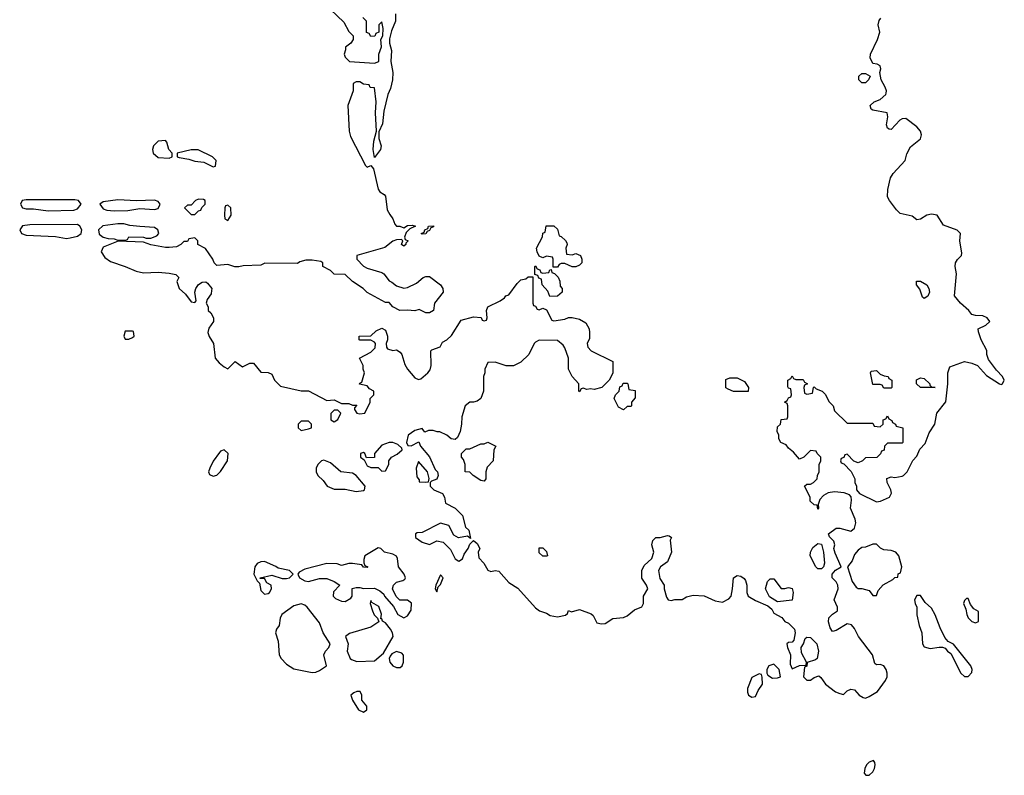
# Model space of a CAD drawing. Header units: inches. Extents: x 2221774 to 2440637, y 201306 to 357559.
# Tile 233 of 245: x 2382194 to 2387568, y 324532 to 328658. Entities that reach past the tile are written whole.
import ezdxf

# ---------------------------------------------------------------- set-up
doc = ezdxf.new("R2010")
doc.units = ezdxf.units.IN
doc.header["$MEASUREMENT"] = 0
doc.layers.add('C3382', color=7, linetype='Continuous')

msp = doc.modelspace()

# ---------------------------------------------------------------- linework, layer by layer
at = {"layer": 'C3382', "color": 5, "elevation": 20}
for points in [[(2384245.5, 328690), (2384244.4, 328650), (2384223.4, 328596.6), (2384212.8, 328552.8), (2384212.7, 328530), (2384223.8, 328490), (2384219.3, 328430), (2384230.6, 328369.4), (2384228.8, 328330), (2384217.3, 328282.7), (2384203, 328250), (2384181.1, 328158.9), (2384173.4, 328090), (2384154, 328046), (2384153.4, 328010), (2384167.3, 327970), (2384163, 327950), (2384130, 327906), (2384122.4, 327950), (2384126, 327994), (2384142, 328050), (2384135.1, 328150), (2384139, 328210), (2384130, 328286), (2384107.3, 328287.3), (2384102, 328302), (2384070, 328306), (2384050, 328318), (2384030, 328318), (2384014, 328310), (2384014, 328270), (2383984.7, 328190), (2383991.6, 328048.4), (2383999.8, 328019.8), (2384082, 327862), (2384090, 327852), (2384110, 327861), (2384124.5, 327844.5), (2384150, 327732), (2384158.8, 327718.8), (2384183.6, 327703.6), (2384190, 327694), (2384200.5, 327620.5), (2384213.4, 327593.4), (2384231.3, 327570), (2384242, 327542), (2384251.3, 327531.3), (2384268.7, 327531.3), (2384290, 327522), (2384310, 327534.8), (2384336, 327536), (2384354, 327530), (2384323.6, 327516.4), (2384303.6, 327496.4), (2384294, 327470), (2384298, 327458), (2384314, 327450), (2384302, 327438), (2384302, 327430), (2384290, 327422), (2384278, 327430), (2384286, 327450), (2384278, 327458), (2384250, 327455.3), (2384230, 327449), (2384186.8, 327413.2), (2384034, 327370), (2384034, 327350), (2384070, 327312), (2384090, 327302), (2384170, 327278), (2384182, 327270), (2384210, 327232), (2384225.4, 327225.4), (2384250, 327204.7), (2384290, 327191.3), (2384310, 327196), (2384360.1, 327219.9), (2384395.3, 327250), (2384410, 327256.3), (2384430, 327256.3), (2384490.4, 327210.4), (2384502.8, 327190), (2384504.7, 327170), (2384458, 327110), (2384452, 327070), (2384430, 327058), (2384410, 327058), (2384374.6, 327074.6), (2384350.9, 327069.1), (2384310, 327072.3), (2384269.4, 327069.4), (2384230, 327089.2), (2384210, 327113.2), (2384190, 327114), (2384090, 327168), (2384068, 327190), (2384010, 327228), (2383970, 327266), (2383910, 327268), (2383890, 327288), (2383848.7, 327310), (2383848, 327330), (2383837.2, 327337.2), (2383790, 327345.2), (2383755.3, 327344.7), (2383723.5, 327336.5), (2383710, 327326), (2383531.6, 327328.4), (2383510, 327318), (2383414.6, 327314.6), (2383390, 327309), (2383369.1, 327309.1), (2383330, 327322), (2383270, 327315.3), (2383255.3, 327330), (2383248.7, 327350), (2383208.4, 327408.4), (2383166, 327430), (2383166, 327450), (2383150, 327466), (2383118, 327462), (2383110, 327446), (2383090, 327446), (2383074, 327430), (2383050, 327418), (2383010, 327413.2), (2382990, 327413.2), (2382910, 327429.4), (2382870, 327444), (2382731.2, 327448.9), (2382650, 327415.3), (2382638, 327390), (2382659.6, 327359.6), (2382690, 327338), (2382770, 327311), (2382830, 327284.9), (2382870, 327276.3), (2382950, 327279.1), (2383010, 327274.8), (2383046, 327266), (2383062, 327250), (2383052, 327228), (2383064.7, 327190), (2383098.5, 327158.5), (2383130, 327118), (2383150, 327114), (2383158, 327122), (2383149.3, 327170), (2383154.5, 327190), (2383170, 327211.3), (2383190, 327224.9), (2383210, 327227.3), (2383219.9, 327219.9), (2383242, 327190), (2383241.4, 327178.6), (2383238.5, 327161.5), (2383218, 327130), (2383212, 327110), (2383222, 327090), (2383222, 327070), (2383236.9, 327056.9), (2383252, 327030), (2383252, 327010), (2383227.1, 326972.9), (2383221, 326950), (2383227.3, 326927.3), (2383251, 326890), (2383261, 326810), (2383283.5, 326783.5), (2383310, 326762), (2383330, 326752), (2383370, 326791.3), (2383410, 326762), (2383450, 326782), (2383470, 326782), (2383510, 326734), (2383550, 326732), (2383570, 326722), (2383584.7, 326690), (2383616.9, 326656.9), (2383730, 326632), (2383771.2, 326631.1), (2383870, 326578), (2383910, 326582), (2383950, 326562), (2383990, 326562), (2384010, 326554), (2384034, 326554), (2384022, 326538), (2384022, 326530), (2384034, 326510), (2384050, 326506), (2384078, 326510), (2384106, 326570), (2384106, 326590), (2384126, 326610), (2384126, 326630), (2384103.1, 326643.1), (2384090, 326658), (2384048.7, 326668.7), (2384050, 326674), (2384062, 326678), (2384075.3, 326730), (2384068, 326750), (2384068, 326770), (2384048, 326810), (2384110, 326842), (2384133.6, 326866.4), (2384135.3, 326890), (2384130, 326898), (2384110, 326908), (2384050, 326908), (2384046, 326910), (2384046, 326930), (2384110, 326932), (2384140.2, 326959.8), (2384170, 326974), (2384190, 326962), (2384201, 326930), (2384201, 326910), (2384194.8, 326890), (2384196, 326870), (2384201.4, 326861.4), (2384230, 326850.8), (2384250, 326854.8), (2384270, 326842.8), (2384279.1, 326830), (2384295.9, 326775.9), (2384310.8, 326750), (2384350, 326702.8), (2384370, 326694), (2384382.7, 326697.3), (2384422, 326730), (2384434, 326746), (2384439, 326770), (2384438, 326850), (2384444, 326856), (2384488.4, 326871.6), (2384502, 326898), (2384526, 326910), (2384550, 326934), (2384602.7, 327017.3), (2384670, 327036), (2384712, 327032), (2384718, 327018), (2384730, 327014), (2384742, 327018), (2384746, 327030), (2384742, 327070), (2384749.3, 327090.7), (2384816.4, 327123.6), (2384840.4, 327139.6), (2384848, 327150), (2384864, 327156), (2384910, 327218), (2384930, 327238), (2384956.4, 327243.6), (2384970, 327254), (2384994, 327254), (2384994, 327110), (2384998, 327098), (2385010, 327094), (2385018, 327078), (2385030, 327074), (2385050, 327082), (2385070, 327074), (2385098, 327018), (2385110, 327014), (2385170, 327022), (2385190, 327032), (2385210, 327032), (2385250, 327022), (2385283.6, 327003.6), (2385302, 326970), (2385304.7, 326950), (2385303.6, 326916.4), (2385292, 326890), (2385294, 326870), (2385314, 326850), (2385431.2, 326791.1), (2385431.6, 326728.4), (2385411.2, 326688.9), (2385370.9, 326649.1), (2385330, 326639), (2385310, 326642), (2385290, 326638), (2385270, 326646), (2385258, 326642), (2385250, 326626), (2385246, 326630), (2385246, 326670), (2385209.1, 326709.1), (2385189, 326750), (2385188.7, 326810), (2385170, 326866), (2385160.4, 326880.4), (2385130, 326906), (2385030, 326908), (2385010, 326898), (2385002, 326890), (2384972, 326830), (2384930, 326788), (2384890, 326768), (2384850, 326768.7), (2384790, 326788), (2384750, 326786), (2384732, 326750), (2384732, 326730), (2384724.7, 326710), (2384724.7, 326630), (2384711.3, 326590), (2384690, 326575.3), (2384670, 326568.7), (2384650, 326568.7), (2384624.7, 326550), (2384606.8, 326490), (2384606, 326450), (2384598, 326410), (2384583.6, 326376.4), (2384570, 326366), (2384548.4, 326368.4), (2384526, 326390), (2384487.3, 326407.3), (2384472.7, 326407.3), (2384450, 326415.3), (2384424.7, 326415.3), (2384406, 326406), (2384390, 326426), (2384350, 326415.3), (2384314, 326390), (2384304.7, 326350), (2384312, 326332), (2384330, 326331.3), (2384372.7, 326352.7), (2384381, 326330), (2384430.5, 326270.5), (2384462.5, 326202.5), (2384474, 326190), (2384477.3, 326170), (2384470, 326148.7), (2384442, 326138), (2384434, 326130), (2384434, 326110), (2384454, 326090), (2384502, 326070), (2384512, 326050), (2384518, 326018), (2384571, 325990), (2384610, 325951), (2384627.7, 325887.7), (2384644.7, 325870), (2384654, 325826), (2384638, 325838), (2384589.1, 325829.1), (2384564.1, 325844.1), (2384536.6, 325896.6), (2384490, 325909.3), (2384390, 325858), (2384363.6, 325856.4), (2384354, 325850), (2384354, 325830), (2384390, 325804.7), (2384430, 325792), (2384470, 325812), (2384505.4, 325805.4), (2384545.4, 325765.4), (2384570, 325714), (2384590, 325702), (2384610, 325714), (2384620.2, 325739.8), (2384642, 325770), (2384650, 325794), (2384670, 325814), (2384690, 325798), (2384704.7, 325770), (2384696, 325750), (2384699.8, 325719.8), (2384726.8, 325690), (2384750, 325651.3), (2384764.7, 325644.7), (2384790, 325650.8), (2384810, 325646), (2384864.4, 325584.4), (2384913.1, 325553.1), (2385010, 325446), (2385030.5, 325430.5), (2385070, 325417.3), (2385090, 325404.9), (2385130, 325398), (2385173.6, 325406.4), (2385184, 325416), (2385190, 325432), (2385205.4, 325425.4), (2385250, 325438), (2385313.2, 325413.2), (2385324, 325404), (2385344.4, 325364.4), (2385370, 325359.3), (2385390, 325361.6), (2385431.5, 325388.5), (2385490, 325394.4), (2385510, 325402.4), (2385550, 325436), (2385590, 325452), (2385599, 325470), (2385599, 325510), (2385622, 325550), (2385615.3, 325570), (2385589.3, 325609.3), (2385589, 325650), (2385602, 325678), (2385644.7, 325715.3), (2385655.3, 325750), (2385644, 325790), (2385650, 325814), (2385666, 325830), (2385690, 325831.3), (2385730, 325842), (2385739.6, 325839.6), (2385752, 325830), (2385744.7, 325815.3), (2385751.3, 325750), (2385730, 325698), (2385692, 325670), (2385681, 325650), (2385687.3, 325607.3), (2385711, 325570), (2385711.3, 325550), (2385724.7, 325504.7), (2385734, 325490), (2385750, 325486), (2385770, 325492), (2385810, 325492), (2385833.2, 325506.8), (2385870, 325514.8), (2385930, 325511.3), (2385990, 325484.9), (2386030, 325477.3), (2386064.5, 325495.5), (2386077.2, 325510), (2386085.1, 325550), (2386089.3, 325610.7), (2386110, 325622.8), (2386130, 325618.8), (2386147.5, 325607.5), (2386155.5, 325595.5), (2386163, 325570), (2386162.8, 325530), (2386170.9, 325510.9), (2386210, 325487.3), (2386276.8, 325456.8), (2386298.5, 325438.5), (2386310, 325418), (2386354, 325394), (2386370, 325372), (2386390, 325362), (2386422.8, 325330), (2386427.3, 325310), (2386418.8, 325270), (2386410, 325259), (2386390, 325257.2), (2386381, 325250), (2386384, 325230), (2386400.4, 325190), (2386399.6, 325139.6), (2386410, 325114), (2386450, 325131), (2386487.3, 325132.7), (2386488.7, 325150), (2386461.6, 325201.6), (2386459.3, 325230), (2386472.7, 325250), (2386481.5, 325278.5), (2386490, 325286), (2386510, 325284), (2386544, 325250), (2386554, 325210), (2386550.7, 325189.3), (2386546, 325170), (2386538, 325162), (2386491.6, 325148.4), (2386490, 325128), (2386478, 325122), (2386471.3, 325070), (2386490, 325051.3), (2386510, 325051), (2386530, 325066), (2386555.3, 325075.3), (2386566.4, 325066.4), (2386592, 325030), (2386647.5, 324987.5), (2386670, 324978), (2386690, 324974), (2386710, 324994), (2386730, 325002), (2386750, 324998), (2386776, 324970), (2386797.5, 324957.5), (2386810, 324953.4), (2386830, 324963), (2386875.1, 324990), (2386919.3, 325050), (2386929.2, 325070), (2386929.2, 325090), (2386922.7, 325110), (2386910, 325129), (2386890, 325137.2), (2386870, 325135.3), (2386862, 325142), (2386849.3, 325190), (2386772.7, 325290), (2386750, 325334), (2386733.4, 325353.4), (2386710, 325359.3), (2386650, 325322), (2386630, 325318), (2386617.2, 325337.2), (2386609.2, 325369.2), (2386610, 325391.3), (2386630, 325411.3), (2386658, 325430), (2386657.2, 325450), (2386639, 325490), (2386661.2, 325550), (2386659.3, 325570), (2386650, 325588.7), (2386629, 325610), (2386629, 325630), (2386647, 325653), (2386678, 325670), (2386645.1, 325745.1), (2386638, 325770), (2386642.7, 325790), (2386637.2, 325810), (2386614.6, 325834.6), (2386608, 325850), (2386650, 325881), (2386670, 325882), (2386730, 325864.9), (2386750, 325881), (2386758, 325910), (2386754.7, 325930), (2386728, 325990), (2386734.5, 326034.5), (2386732.7, 326052.7), (2386723.7, 326063.7), (2386694.8, 326074.8), (2386640.7, 326079.3), (2386606, 326074), (2386580.7, 326059.3), (2386562, 326038), (2386552, 326010), (2386554, 325990), (2386550, 325986), (2386547.3, 326007.3), (2386530, 326008.7), (2386508.7, 326028.7), (2386508, 326050), (2386478, 326110), (2386490, 326122), (2386510, 326122), (2386526, 326130), (2386546, 326150), (2386548, 326170), (2386558, 326190), (2386558, 326230), (2386566, 326250), (2386566, 326270), (2386546, 326290), (2386542, 326302), (2386510, 326306), (2386474, 326270), (2386450, 326258), (2386417.2, 326297.2), (2386390, 326318), (2386377.2, 326337.2), (2386348.7, 326350), (2386338, 326370), (2386338, 326390), (2386328.7, 326410), (2386330, 326434), (2386346, 326450), (2386350, 326474), (2386382, 326478), (2386386, 326490), (2386386, 326550), (2386382, 326562), (2386368, 326570), (2386382, 326578), (2386390, 326594), (2386402, 326598), (2386406, 326610), (2386402, 326642), (2386390, 326646), (2386387.3, 326652.7), (2386386, 326690), (2386402, 326698), (2386410, 326714), (2386418, 326698), (2386430, 326694), (2386470, 326694), (2386478, 326678), (2386494, 326670), (2386478, 326662), (2386474, 326650), (2386478, 326618), (2386490, 326614), (2386522, 326618), (2386526, 326650), (2386530, 326654), (2386542, 326642), (2386574, 326630), (2386590, 326614), (2386611.3, 326571.3), (2386634, 326550), (2386642, 326522), (2386710, 326454), (2386850, 326454), (2386858, 326438), (2386890, 326434), (2386906, 326450), (2386907.3, 326472.7), (2386922, 326478), (2386930, 326494), (2386938, 326478), (2386954, 326470), (2386958, 326458), (2386974, 326450), (2386978, 326438), (2387014, 326430), (2387014, 326350), (2387010, 326346), (2386930, 326346), (2386914, 326330), (2386912.7, 326307.3), (2386898, 326302), (2386892.7, 326287.3), (2386872.7, 326267.3), (2386810, 326266), (2386794, 326250), (2386770, 326238), (2386747.3, 326247.3), (2386710, 326286), (2386698, 326282), (2386692.7, 326267.3), (2386678, 326262), (2386674, 326250), (2386678, 326238), (2386692.7, 326232.7), (2386731.6, 326191.6), (2386752, 326150), (2386752, 326130), (2386762, 326110), (2386762, 326090), (2386778, 326070), (2386870, 326026), (2386891.5, 326028.5), (2386942, 326050), (2386952.5, 326072.5), (2386949, 326090), (2386928, 326130), (2386927.3, 326152.7), (2386950, 326162), (2386970, 326158), (2387010, 326164.7), (2387018, 326170), (2387038, 326190), (2387068.4, 326251.6), (2387090, 326274), (2387107.3, 326312.7), (2387136.4, 326343.6), (2387158, 326402), (2387188.7, 326450), (2387199, 326510), (2387249.1, 326570.9), (2387259, 326670), (2387259.3, 326730), (2387270, 326762), (2387350, 326791.3), (2387390, 326782.8), (2387422, 326770), (2387470, 326716), (2387542, 326670), (2387550, 326666), (2387558, 326670), (2387568, 326690), (2387559, 326710), (2387524.8, 326744.8), (2387482, 326802), (2387472.7, 326830), (2387472.3, 326852.3), (2387441.2, 326910), (2387427.3, 326952.7), (2387426, 326970), (2387468, 326990), (2387488.7, 327010), (2387475.3, 327030), (2387450, 327041.2), (2387410, 327042), (2387390, 327048), (2387374, 327070), (2387329, 327110), (2387295.3, 327150), (2387306.3, 327270), (2387299.6, 327310), (2387300.9, 327330), (2387311.7, 327348.3), (2387335.1, 327370), (2387336.6, 327383.4), (2387325.2, 327450), (2387328.7, 327490), (2387310, 327508.7), (2387236.5, 327536.5), (2387202, 327590), (2387170, 327596.3), (2387146, 327590), (2387110, 327568.7), (2387090, 327566), (2387064.7, 327584.7), (2387000.4, 327600.4), (2386979.2, 327619.2), (2386940.5, 327670), (2386931.1, 327690), (2386932.1, 327730), (2386946.3, 327793.7), (2386961, 327819), (2387026.6, 327890), (2387035.3, 327924.7), (2387056.2, 327963.8), (2387110, 328007.7), (2387115.4, 328030), (2387110, 328049), (2387090, 328073.6), (2387030, 328119.3), (2387010, 328117.2), (2386998, 328110), (2386950, 328058), (2386940.4, 328060.4), (2386930, 328066), (2386924.7, 328084.7), (2386933.2, 328126.8), (2386928, 328150), (2386850, 328164), (2386842, 328170), (2386835.3, 328190), (2386858, 328210), (2386890, 328222), (2386920.9, 328250), (2386922.5, 328257.5), (2386924.5, 328270), (2386918.4, 328290), (2386895.1, 328330), (2386889, 328370), (2386894, 328390), (2386890, 328406), (2386874.6, 328414.6), (2386850, 328418), (2386835.3, 328450), (2386838, 328470), (2386875.3, 328550), (2386888.7, 328590), (2386879, 328630), (2386885.6, 328654.4), (2386893.6, 328666.4)], [(2383890, 328714), (2383963.6, 328643.6), (2383990, 328594), (2384014, 328570), (2384014, 328550), (2384002, 328530), (2383972.7, 328507.3), (2383972.7, 328492.7), (2383964.7, 328470), (2383970, 328454), (2383994, 328430), (2384130, 328421), (2384154, 328430), (2384154, 328470), (2384168, 328510), (2384166, 328550), (2384175.3, 328570), (2384178, 328610), (2384170, 328646), (2384154, 328630), (2384154, 328590), (2384138, 328582), (2384132.7, 328567.3), (2384110, 328566), (2384102, 328582), (2384087.3, 328587.3), (2384086, 328650), (2384066, 328670)]]:
    msp.add_lwpolyline(points, dxfattribs=at)
for points in [[(2386810, 328313.2), (2386790, 328314), (2386774, 328330), (2386773.2, 328350), (2386790, 328364), (2386810, 328364), (2386836, 328350), (2386826.8, 328330)], [(2382990, 327998), (2382950, 327995.3), (2382924.7, 327970), (2382918, 327950), (2382922, 327930), (2382950, 327904.7), (2383010, 327902), (2383026, 327910), (2383026, 327930), (2383008.4, 327948.4), (2382998, 327990)], [(2383130, 327948), (2383054, 327930), (2383054, 327910), (2383064.7, 327904.7), (2383116.9, 327896.9), (2383150, 327884.7), (2383199.6, 327879.6), (2383250, 327854), (2383262, 327858), (2383266, 327890), (2383246, 327910), (2383167.3, 327947.3)], [(2382230, 327675.1), (2382207.3, 327670), (2382199.1, 327650), (2382210, 327631), (2382230, 327625.5), (2382270, 327624.9), (2382350, 327614), (2382490, 327618.8), (2382510, 327626), (2382528.7, 327650), (2382515.3, 327670), (2382494.2, 327674.2)], [(2382730, 327675.1), (2382650, 327664), (2382631.3, 327650), (2382650, 327626), (2382670, 327618.8), (2382710, 327614.8), (2382784.7, 327615.3), (2382850, 327626.8), (2382930, 327622), (2382950, 327627.3), (2382960.9, 327650), (2382950, 327665.2), (2382930, 327671.8), (2382831.2, 327668.9)], [(2383170, 327678), (2383154, 327670), (2383130, 327646), (2383110, 327646), (2383094, 327630), (2383130, 327594), (2383150, 327594), (2383170, 327614), (2383182, 327618), (2383187.3, 327632.7), (2383206, 327650), (2383206, 327670), (2383196.4, 327676.4)], [(2383330, 327646), (2383318, 327642), (2383314, 327630), (2383312, 327590), (2383314, 327570), (2383330, 327562), (2383348, 327590), (2383346, 327630)], [(2382510, 327539), (2382250, 327537), (2382210, 327532), (2382194, 327510), (2382204, 327490), (2382230, 327481.6), (2382390, 327474.8), (2382450, 327462.8), (2382470, 327466), (2382510, 327476), (2382528.7, 327490), (2382534, 327510), (2382522, 327530)], [(2382730, 327544), (2382647.5, 327532.5), (2382624.7, 327510), (2382627.5, 327487.5), (2382650, 327471.3), (2382676.4, 327463.6), (2382710, 327462), (2382730, 327454), (2382770, 327454), (2382782, 327458), (2382790, 327472), (2382870, 327471.3), (2382884.7, 327464.7), (2382910, 327464.7), (2382942, 327478), (2382953.2, 327490), (2382948.7, 327510), (2382930, 327524), (2382850, 327528.7), (2382794.6, 327534.6), (2382763.1, 327543.1)], [(2384390, 327486), (2384386, 327490), (2384402, 327498), (2384406, 327510), (2384422, 327518), (2384426, 327530), (2384452.7, 327532.7), (2384452.7, 327527.3), (2384438, 327522), (2384430, 327506), (2384418, 327502), (2384410, 327488)], [(2385210, 327374), (2385230, 327382), (2385254, 327370), (2385262, 327350), (2385262, 327330), (2385250, 327318), (2385230, 327308), (2385210, 327308), (2385170, 327326), (2385150, 327326), (2385138, 327322), (2385130, 327306), (2385106, 327306), (2385106, 327350), (2385102, 327362), (2385070, 327366), (2385050, 327358), (2385030, 327366), (2385018, 327390), (2385015.3, 327410), (2385047.3, 327472.7), (2385048.4, 327491.6), (2385062, 327498), (2385067.3, 327532.7), (2385110, 327532), (2385130, 327514), (2385138, 327478), (2385150, 327474), (2385172.7, 327452.7), (2385179.6, 327439.6), (2385182, 327430), (2385174, 327410), (2385178, 327378)], [(2385050, 327274), (2385082, 327278), (2385087.3, 327292.7), (2385094, 327294), (2385098, 327278), (2385112.7, 327272.7), (2385132.7, 327252.7), (2385142, 327230), (2385143.6, 327203.6), (2385154, 327190), (2385154, 327170), (2385130, 327148), (2385087.3, 327147.3), (2385076.4, 327176.4), (2385046, 327210), (2385042, 327242), (2385027.3, 327247.3), (2385022, 327262), (2385006, 327266), (2385006, 327310), (2385010, 327314), (2385018, 327298), (2385032.7, 327292.7), (2385038, 327278)], [(2387130, 327135.3), (2387122, 327142), (2387107, 327187), (2387089.3, 327210), (2387089, 327231), (2387110, 327231), (2387144.7, 327210), (2387156, 327190), (2387158.8, 327170), (2387150, 327149)], [(2382810, 326958), (2382770, 326958), (2382762, 326930), (2382770, 326914), (2382790, 326914), (2382810, 326922), (2382818, 326930), (2382814.6, 326954.6)], [(2386910, 326646), (2386902, 326662), (2386890, 326666), (2386850, 326666), (2386838, 326730), (2386842, 326738), (2386870, 326742), (2386890, 326722), (2386912.7, 326712.7), (2386934, 326710), (2386938, 326698), (2386954, 326690), (2386954, 326650), (2386950, 326646)], [(2386090, 326628), (2386060.4, 326640.4), (2386048.4, 326648.4), (2386047.3, 326692.7), (2386070, 326702), (2386110, 326702), (2386150, 326682), (2386171.3, 326650), (2386170, 326628)], [(2387110, 326648.7), (2387088, 326670), (2387088.4, 326691.6), (2387110, 326702), (2387130, 326698), (2387162, 326670), (2387162, 326662), (2387172, 326652), (2387190, 326648.7)], [(2385490, 326528), (2385463.1, 326543.1), (2385438, 326590), (2385446, 326610), (2385466, 326630), (2385470, 326654), (2385482, 326658), (2385487.3, 326672.7), (2385510, 326674), (2385514, 326670), (2385518, 326638), (2385552.7, 326632.7), (2385552.7, 326592.7), (2385534, 326570), (2385534, 326550), (2385530, 326546), (2385510, 326546)], [(2383930, 326526), (2383910, 326526), (2383892.7, 326507.3), (2383892.7, 326472.7), (2383910, 326462), (2383930, 326474), (2383946, 326510)], [(2383770, 326466), (2383730, 326466), (2383714, 326450), (2383714, 326430), (2383730, 326414), (2383770, 326424.7), (2383786, 326430), (2383786, 326450)], [(2384230, 326349.2), (2384210, 326349.2), (2384170, 326335.3), (2384131.3, 326290), (2384130, 326268), (2384086, 326266), (2384078, 326290), (2384070, 326295.3), (2384054, 326290), (2384054, 326270), (2384074, 326254), (2384090, 326222), (2384110, 326212), (2384150, 326212), (2384170, 326192), (2384190, 326194), (2384208.7, 326230), (2384209, 326250), (2384224, 326270), (2384254, 326286), (2384282, 326310), (2384279, 326319), (2384258, 326338)], [(2384730, 326138), (2384710, 326142), (2384669.1, 326169.1), (2384650, 326188), (2384626, 326190), (2384626, 326230), (2384616.4, 326256.4), (2384606, 326270), (2384606, 326290), (2384630, 326314), (2384650, 326314), (2384710, 326342), (2384730, 326342), (2384750, 326352), (2384792, 326330), (2384782, 326310), (2384778, 326250), (2384746, 326214), (2384738, 326190), (2384738, 326150)], [(2383310, 326308.7), (2383290, 326302), (2383284.5, 326295.5), (2383250, 326248), (2383231.3, 326210), (2383224.7, 326190), (2383230, 326174), (2383250, 326164.7), (2383270, 326171.3), (2383290, 326191.3), (2383329, 326250), (2383332.7, 326290)], [(2383853.6, 326253.6), (2383842, 326250), (2383822, 326230), (2383812, 326210), (2383812, 326190), (2383822, 326170), (2383850, 326142), (2383872, 326110), (2383910, 326094.8), (2383970, 326094.8), (2384030, 326082), (2384070, 326087.3), (2384075.3, 326090), (2384079, 326110), (2384030, 326168.7), (2384010, 326182), (2383946, 326190), (2383890, 326238)], [(2384370, 326246), (2384358, 326210), (2384361, 326161), (2384374, 326146), (2384374, 326134), (2384410, 326132), (2384426, 326134), (2384428, 326152), (2384419, 326190)], [(2384150, 325774), (2384078, 325730), (2384072, 325710), (2384072.7, 325692.7), (2384078, 325678), (2384094, 325670), (2384090, 325666), (2384070, 325668), (2384062, 325682), (2384010, 325689), (2383990, 325689), (2383950, 325678), (2383927.3, 325687.3), (2383870, 325688), (2383750, 325658), (2383719.6, 325640.4), (2383712, 325630), (2383722, 325610), (2383750, 325594.8), (2383770, 325590.8), (2383830, 325606.8), (2383870, 325606), (2383910.9, 325590.9), (2383942, 325570), (2383906.4, 325533.6), (2383904.7, 325510), (2383918, 325498), (2383950, 325482.8), (2383970, 325482), (2384001.2, 325498.8), (2384009, 325510), (2384008.4, 325551.6), (2384030, 325558), (2384050, 325558), (2384070, 325551.3), (2384130, 325554), (2384159.8, 325539.8), (2384182, 325522), (2384184.7, 325510), (2384234.4, 325454.4), (2384258, 325410), (2384290, 325391), (2384310, 325402), (2384330, 325434), (2384332.9, 325472.9), (2384310, 325488.7), (2384269.1, 325489.1), (2384249, 325509), (2384228.7, 325550), (2384234, 325570), (2384250, 325586), (2384284.7, 325595.3), (2384296.5, 325603.5), (2384299, 325610), (2384293.2, 325630), (2384261.2, 325670), (2384256.5, 325716.5), (2384250, 325728), (2384230, 325739), (2384186, 325750), (2384166, 325770)], [(2385070, 325728), (2385048.4, 325728.4), (2385030, 325746), (2385030, 325774), (2385050, 325774), (2385070, 325754), (2385074, 325730)], [(2386550, 325659), (2386539, 325670), (2386509.2, 325730), (2386509.5, 325750.5), (2386523.7, 325776.3), (2386550, 325798), (2386570, 325794), (2386582, 325750), (2386586.8, 325690), (2386581, 325670), (2386570, 325659)], [(2386870, 325794), (2386850, 325794), (2386810, 325778), (2386790, 325775.3), (2386770, 325762), (2386750, 325738), (2386736.8, 325703.2), (2386711.3, 325670), (2386738, 325590), (2386759.8, 325559.8), (2386770, 325551.3), (2386790, 325551.3), (2386830, 325542), (2386850, 325514), (2386870, 325514), (2386879, 325541), (2386907, 325573), (2386959, 325601), (2386970, 325612), (2386986, 325614), (2386988.4, 325631.6), (2387002, 325638), (2387008, 325670), (2386992.3, 325730), (2386975.3, 325750), (2386950, 325759), (2386910, 325764), (2386892.9, 325772.9)], [(2383530, 325699), (2383510, 325698), (2383490, 325688), (2383478, 325670), (2383472, 325630), (2383490, 325594), (2383502, 325582), (2383510, 325542), (2383530, 325522), (2383550, 325524.7), (2383558, 325530), (2383568, 325550), (2383566, 325570), (2383543.1, 325583.1), (2383530, 325606), (2383506, 325606), (2383506, 325610), (2383570, 325624.7), (2383626.4, 325606.4), (2383650, 325606.8), (2383666, 325610), (2383686, 325630), (2383666, 325650), (2383604, 325664), (2383592.9, 325672.9)], [(2384490, 325626), (2384464.7, 325570), (2384462, 325550), (2384470, 325534), (2384478, 325562), (2384490, 325574), (2384506, 325610)], [(2386370, 325551.3), (2386390, 325558), (2386410, 325552), (2386416, 325530), (2386410, 325488), (2386330, 325479), (2386286.3, 325506.3), (2386264, 325550), (2386275.3, 325590), (2386290, 325604.7), (2386310, 325604.7), (2386350, 325552)], [(2387090, 325514), (2387078, 325490), (2387081, 325470), (2387091.3, 325450), (2387091.2, 325408.9), (2387102.8, 325350), (2387118, 325310), (2387122, 325250), (2387130, 325234), (2387164, 325224), (2387211.6, 325231.6), (2387230, 325232), (2387246, 325226), (2387258, 325210), (2387276.8, 325196.8), (2387331.3, 325090), (2387350, 325071.3), (2387370, 325071.3), (2387390, 325094), (2387392.3, 325110), (2387385.2, 325130), (2387290, 325248), (2387262, 325262), (2387244, 325284), (2387217.2, 325337.2), (2387190, 325408), (2387170, 325444), (2387136, 325476), (2387110, 325513.2)], [(2383730, 325467.6), (2383690, 325457.6), (2383624, 325410), (2383614.8, 325390), (2383610.8, 325350), (2383596, 325330), (2383591, 325310), (2383604.9, 325264.9), (2383610.6, 325190), (2383621.6, 325170), (2383650, 325139.1), (2383690, 325113.4), (2383790, 325093), (2383810, 325095.5), (2383830, 325104.9), (2383868.7, 325130), (2383853.2, 325190), (2383862.7, 325210), (2383880.9, 325230), (2383889.3, 325250), (2383849.6, 325309.6), (2383830, 325364), (2383762.7, 325450), (2383750, 325460.9)], [(2384110, 325486), (2384106, 325470), (2384118.8, 325430), (2384128.3, 325408.3), (2384146, 325390), (2384154, 325370), (2384110, 325340.9), (2383994.4, 325305.6), (2383972, 325290), (2383986, 325250), (2383982, 325210), (2383998, 325170), (2384004.4, 325164.4), (2384034.3, 325154.3), (2384130, 325157.3), (2384180.4, 325199.6), (2384232.7, 325290), (2384229, 325310), (2384217.2, 325330), (2384190, 325364), (2384174, 325374), (2384170, 325386), (2384166, 325386), (2384168.8, 325411.1), (2384154, 325454), (2384116.4, 325476.4)], [(2387370, 325498), (2387362, 325498), (2387350, 325486), (2387344.7, 325470), (2387358.8, 325438.8), (2387362.8, 325410), (2387370, 325392), (2387390, 325372), (2387410, 325364.7), (2387427.3, 325372.7), (2387427.3, 325427.3), (2387401.2, 325441.2), (2387384, 325464)], [(2384250, 325208.7), (2384225.4, 325194.6), (2384216.9, 325183.1), (2384211.3, 325170), (2384214.8, 325150), (2384231.3, 325130), (2384250, 325120.7), (2384270, 325121), (2384282, 325130), (2384289, 325150), (2384288.7, 325188.7), (2384279, 325199)], [(2386310, 325139), (2386282, 325130), (2386271, 325110), (2386271.3, 325090), (2386278, 325078), (2386302, 325062), (2386330, 325064.7), (2386346, 325070), (2386339, 325110)], [(2386230, 325086), (2386190, 325066), (2386166.8, 325006.8), (2386166.4, 324986.4), (2386172, 324970), (2386190, 324958), (2386210, 324962), (2386224.7, 324995.3), (2386248, 325030), (2386247.3, 325067.3), (2386242, 325082)], [(2384052.7, 324990), (2384034, 324990), (2384016.9, 324983.1), (2384002, 324970), (2384010, 324942), (2384042.8, 324890), (2384070, 324876), (2384088.7, 324890), (2384088.7, 324910), (2384062, 324942), (2384061.2, 324970)], [(2386853.6, 324613.6), (2386830, 324604), (2386816, 324590), (2386806, 324570), (2386803.6, 324543.6), (2386812.7, 324532.7), (2386830, 324532), (2386850, 324551.3), (2386859.3, 324570), (2386864, 324590), (2386862, 324602)]]:
    msp.add_lwpolyline(points, close=True, dxfattribs=at)

doc.saveas('drawing.dxf')
